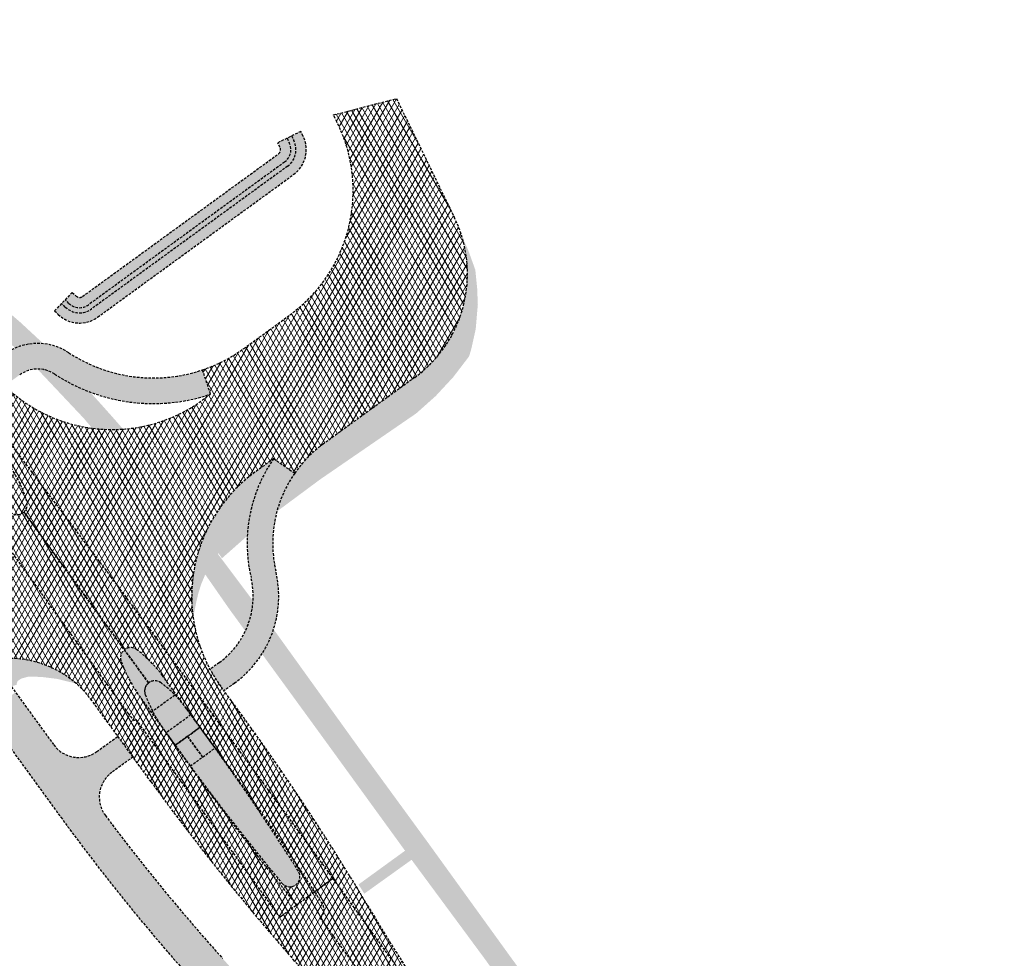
# Model space of a CAD drawing. Header units: metres. Extents: x 101723 to 104407, y 400975 to 405689.
# Tile 37 of 48: x 103126 to 103222, y 403857 to 403949. Entities that reach past the tile are written whole.
import ezdxf

# ---------------------------------------------------------------- set-up
doc = ezdxf.new("R2010")
doc.units = ezdxf.units.M
doc.linetypes.add('HIDDEN', pattern=[0.375, 0.25, -0.125])
doc.layers.add('_hulplijn voor arcering', color=1, linetype='HIDDEN', plot=False)
for name, color, linetype, lineweight, true_color in [('B-WE-VH-OPENVERHARDING_BETONSTRAATSTEEN_HEIDEPAARS-V', 7, 'Continuous', 18, 0xc6b3ff), ('N-WE-GR-GRAS-V', 7, 'Continuous', 18, 0xbeffa8), ('N-WE-GW-WATERGANG_WATERLIJN-V', 7, 'Continuous', 18, 0x006892), ('N-WE-VH-GESLOTENVERHARDING_ASFALT_DEKLAAG-V', 7, 'Continuous', 18, 0x97aace), ('N-WE-VH-GESLOTENVERHARDING_ASFALT_RECONSTRUCTIE-V', 7, 'Continuous', 18, 0x97aace), ('N-WE-VH-GESLOTENVERHARDING_FIETSPAD_ASFALT-V', 7, 'Continuous', 18, 0x7db5ae)]:
    doc.layers.add(name, color=color, linetype=linetype, lineweight=lineweight, true_color=true_color)
doc.layers.add('N-WE-GW-WATERGANG_TALUD-V', color=126, linetype='Continuous', lineweight=18)
doc.layers.add('N-WE-VH-GESLOTENVERHARDING_ASFALT-V', color=253, linetype='Continuous', lineweight=18)
pattern_1 = [(59.99999999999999, (0, 0), (-0.4330127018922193, 0.2500000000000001), []), (120, (0, 0), (-0.4330127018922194, -0.2499999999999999), [])]

msp = doc.modelspace()

# ---------------------------------------------------------------- hatches: boundary and pattern name
at = {"layer": 'B-WE-VH-OPENVERHARDING_BETONSTRAATSTEEN_HEIDEPAARS-V'}
h = msp.add_hatch(color=256, dxfattribs=at)
h.dxf.hatch_style = 1
h.paths.add_polyline_path([(103139.4544590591, 403885.0571692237, 0.07445028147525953), (103136.9604410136, 403887.5890032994, 0.7490505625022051), (103135.4226744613, 403886.4405023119, 0.06829768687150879), (103137.352579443, 403882.8471246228), (103138.3413089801, 403881.4889106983), (103140.7680362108, 403883.2527133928)])
h = msp.add_hatch(color=256, dxfattribs=at)
h.dxf.hatch_style = 1
h.paths.add_polyline_path([(103144.003754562, 403878.8078196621), (103142.2393782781, 403881.23153651), (103139.8126510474, 403879.4677338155), (103141.5783429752, 403877.0422096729, 0.01619998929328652), (103151.1023602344, 403864.8122343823, 0.9372177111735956), (103152.7159082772, 403865.9868377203, 0.01619998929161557)])
at = {"layer": 'N-WE-GR-GRAS-V'}
h = msp.add_hatch(color=256, dxfattribs=at)
h.dxf.hatch_style = 1
edge = h.paths.add_edge_path()
edge.add_arc((103127.2876585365, 403911.9823157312), 5.499999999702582, 84.24461088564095, 113.5194315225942)
edge.add_line((103125.0928281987, 403917.0254020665), (103123.2770000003, 403918.6899999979))
edge.add_line((103123.2770000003, 403918.6899999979), (103119.564, 403921.9300000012))
edge.add_line((103119.564, 403921.9300000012), (103112.5880000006, 403928.4499999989))
edge.add_line((103112.5880000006, 403928.4499999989), (103110.1420000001, 403930.955))
edge.add_line((103110.1420000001, 403930.955), (103108.638, 403932.8719999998))
edge.add_line((103108.638, 403932.8719999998), (103107.1609999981, 403934.9550000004))
edge.add_line((103107.1609999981, 403934.9550000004), (103100.0610000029, 403944.6859999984))
edge.add_line((103100.0610000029, 403944.6859999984), (103098.451, 403946.909))
edge.add_line((103098.451, 403946.909), (103098.574, 403946.999))
edge.add_line((103098.574, 403946.999), (103100.0519999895, 403948.079999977))
edge.add_line((103100.0519999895, 403948.079999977), (103100.188, 403948.18))
edge.add_line((103100.188, 403948.18), (103109.2059999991, 403935.8160000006))
edge.add_line((103109.2059999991, 403935.8160000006), (103110.8159999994, 403933.6680000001))
edge.add_line((103110.8159999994, 403933.6680000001), (103112.4999999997, 403931.6219999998))
edge.add_line((103112.4999999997, 403931.6219999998), (103113.6510000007, 403930.4350000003))
edge.add_line((103113.6510000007, 403930.4350000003), (103115.3669999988, 403928.6340000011))
edge.add_line((103115.3669999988, 403928.6340000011), (103118.1049999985, 403926.0310000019))
edge.add_line((103118.1049999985, 403926.0310000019), (103121.9330000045, 403922.6660000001))
edge.add_line((103121.9330000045, 403922.6660000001), (103125.5180000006, 403919.6039999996))
edge.add_line((103125.5180000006, 403919.6039999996), (103127.8392075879, 403917.454590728))
edge = h.paths.add_edge_path()
edge.add_arc((103127.2876601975, 403911.9823157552), 3.000000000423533, 56.59227506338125, 56.66634558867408)
edge.add_arc((103138.5602409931, 403929.1047825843), 17.50000000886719, 236.6367491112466, 236.6494469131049)
h = msp.add_hatch(color=256, dxfattribs=at)
h.dxf.hatch_style = 1
h.paths.add_polyline_path([(103164.218, 403910.649), (103166.114, 403912.338), (103167.84, 403914.201), (103169.381, 403916.219), (103169.594, 403916.937), (103170.027, 403918.891), (103170.233, 403921.303), (103170.167, 403922.854), (103169.989, 403924.653), (103169.287, 403926.604), (103168.6341217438, 403928.0422523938, -0.322689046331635), (103164.0753216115, 403914.1587182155), (103155.1497363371, 403907.6612220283, 0.08362624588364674), (103152.3614387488, 403904.8125290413, 0.08646560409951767), (103150.6242294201, 403901.0771848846), (103154.834, 403904.2)])
h = msp.add_hatch(color=256, dxfattribs=at)
h.dxf.hatch_style = 1
edge = h.paths.add_edge_path()
edge.add_arc((103138.5602528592, 403929.1047751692), 17.49999999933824, 236.64103736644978, 249.3757684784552, ccw=False)
edge.add_arc((103127.2876585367, 403911.9823157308), 3.000000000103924, 56.64103736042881, 90.8498670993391)
edge.add_line((103127.2431612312, 403914.9819857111), (103131.786999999, 403910.1620000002))
edge.add_line((103131.786999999, 403910.1620000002), (103132.5984149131, 403909.2019659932))
edge.add_arc((103134.5403927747, 403924.0757255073), 15.00000000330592, 262.5613111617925, 274.1231549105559)
edge.add_arc((102958.2028004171, 403754.0497394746), 235.6301500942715, 41.15403275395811, 42.33109496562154)
h = msp.add_hatch(color=256, dxfattribs=at)
h.dxf.hatch_style = 1
h.paths.add_polyline_path([(103150.3092017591, 403906.2402276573), (103148.4802413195, 403904.9088120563, 0.03106840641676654), (103147.0455634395, 403903.7214258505), (103147.173, 403903.544), (103147.344, 403903.305), (103148.2849925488, 403901.9948641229, -0.08163082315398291)])
h = msp.add_hatch(color=256, dxfattribs=at)
h.dxf.hatch_style = 1
h.paths.add_polyline_path([(103148.2849925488, 403901.9948641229), (103147.344, 403903.305), (103147.173, 403903.544), (103147.0455634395, 403903.7214258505, 0.2457143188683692), (103142.4688590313, 403890.5928615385), (103142.547, 403891.2), (103142.764, 403892.268), (103142.97, 403893.148), (103143.248, 403894.008), (103143.594, 403894.843), (103143.98, 403895.598), (103144.422, 403896.322), (103144.918, 403897.01), (103145.267, 403896.514), (103146.613, 403897.702), (103147.730563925, 403898.6895777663, -0.05797809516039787)])
h = msp.add_hatch(color=256, dxfattribs=at)
h.dxf.hatch_style = 1
edge = h.paths.add_edge_path()
edge.add_arc((103140.3095492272, 403892.8093400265), 7.9999999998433, 334.7943510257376, 356.7302301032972)
edge.add_line((103148.2965256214, 403892.3530417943), (103143.5315951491, 403898.7149357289))
edge.add_arc((103157.3082912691, 403892.7817541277), 14.9999999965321, 156.7000038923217, 166.6399247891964)
edge.add_line((103142.7142343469, 403896.2478041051), (103145.9790000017, 403891.5569999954))
edge.add_line((103145.9790000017, 403891.5569999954), (103147.54782978, 403889.4023920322))
h = msp.add_hatch(color=256, dxfattribs=at)
h.dxf.hatch_style = 1
edge = h.paths.add_edge_path()
edge.add_line((103170.9500000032, 403857.3569999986), (103179.2029999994, 403845.8710000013))
edge.add_line((103179.2029999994, 403845.8710000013), (103187.8000000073, 403834.0919999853))
edge.add_line((103187.8000000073, 403834.0919999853), (103196.2669999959, 403822.3650000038))
edge.add_line((103196.2669999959, 403822.3650000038), (103204.2240000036, 403811.4560000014))
edge.add_line((103204.2240000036, 403811.4560000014), (103206.7398434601, 403807.9713889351))
edge.add_arc((103206.045, 403805.884), 2.200000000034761, 0.06898661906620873, 71.58859334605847, ccw=False)
edge.add_line((103208.2449984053, 403805.8866488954), (103212.9159999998, 403799.4169999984))
edge.add_line((103212.9159999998, 403799.4169999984), (103219.8560484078, 403789.9547397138))
edge.add_line((103219.8560484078, 403789.9547397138), (103221.6087888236, 403791.2306699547))
edge.add_line((103221.6087888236, 403791.2306699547), (103220.3669999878, 403792.9390000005))
edge.add_line((103220.3669999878, 403792.9390000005), (103210.503, 403806.585))
edge.add_line((103210.503, 403806.585), (103199.8389999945, 403821.3410000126))
edge.add_line((103199.8389999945, 403821.3410000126), (103189.651, 403835.346))
edge.add_line((103189.651, 403835.346), (103185.542, 403840.994))
edge.add_line((103185.542, 403840.994), (103182.4620000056, 403845.2270000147))
edge.add_line((103182.4620000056, 403845.2270000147), (103173.3369999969, 403857.7190000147))
edge.add_line((103173.3369999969, 403857.7190000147), (103165.4330000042, 403868.6660000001))
edge.add_line((103165.4330000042, 403868.6660000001), (103159.028999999, 403877.4389999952))
edge.add_line((103159.028999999, 403877.4389999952), (103150.3001707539, 403889.578630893))
edge.add_arc((103140.3095492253, 403892.8093400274), 10.50000000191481, 327.54652705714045, 342.0801315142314, ccw=False)
edge.add_line((103149.1697377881, 403887.1748871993), (103155.1919999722, 403878.9039999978))
edge.add_line((103155.1919999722, 403878.9039999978), (103163.1289999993, 403867.9679999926))
edge.add_line((103163.1289999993, 403867.9679999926), (103163.7659999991, 403867.0830000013))
edge.add_line((103163.7659999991, 403867.0830000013), (103170.9500000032, 403857.3569999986))
h = msp.add_hatch(color=256, dxfattribs=at)
h.dxf.hatch_style = 1
h.paths.add_polyline_path([(103122.8095352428, 403886.5988672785), (103124.6898756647, 403884.0160411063), (103125.222, 403884.155), (103125.226, 403884.261), (103125.327, 403884.53), (103125.672, 403884.769), (103126.367, 403884.958), (103127.62, 403884.932), (103129.17, 403884.738), (103130.819, 403884.338), (103131.1031304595, 403884.2336648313, 0.2266858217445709)])
h = msp.add_hatch(color=256, dxfattribs=at)
h.dxf.hatch_style = 1
h.paths.add_polyline_path([(103163.766, 403867.083), (103163.129, 403867.9680000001), (103158.589232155, 403864.6719422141, -0.001087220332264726), (103159.1522923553, 403863.7762470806)])
at = {"layer": 'N-WE-GW-WATERGANG_TALUD-V'}
h = msp.add_hatch(color=256, dxfattribs=at)
h.dxf.hatch_style = 1
h.paths.add_polyline_path([(103151.3701349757, 403935.178384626, 0.3651433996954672), (103151.83216908, 403937.0554756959), (103151.610707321, 403937.5037553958), (103150.7141479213, 403937.0608318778), (103150.9356096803, 403936.612552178, -0.3651433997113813), (103150.7815983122, 403935.9868551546), (103131.6568601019, 403922.0647525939, -0.3640929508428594), (103131.0154409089, 403922.109145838), (103130.6555988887, 403922.4562966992), (103129.9612971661, 403921.7366126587), (103130.3211391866, 403921.3894617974, 0.3640929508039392), (103132.2453967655, 403921.2562820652)], flags=17)
h.paths.add_polyline_path([(103152.252939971, 403933.9656788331, 0.3651433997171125), (103153.1770081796, 403937.719860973), (103152.9555464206, 403938.1681406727), (103152.058987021, 403937.7252171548), (103152.2804487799, 403937.2769374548, -0.3651433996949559), (103151.6644033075, 403934.7741493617), (103132.5396650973, 403920.8520468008, -0.3640929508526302), (103129.9739883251, 403921.0296197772), (103129.6141463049, 403921.3767706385), (103128.9198445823, 403920.657086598), (103129.2796866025, 403920.3099357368, 0.3640929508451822), (103133.1282017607, 403920.0435762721)])
at = {"layer": 'N-WE-GW-WATERGANG_WATERLIJN-V'}
h = msp.add_hatch(color=256, dxfattribs=at)
h.dxf.hatch_style = 1
h.paths.add_polyline_path([(103152.2804487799, 403937.2769374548), (103152.058987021, 403937.7252171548), (103151.610707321, 403937.5037553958), (103151.83216908, 403937.0554756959, -0.3651433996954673), (103151.3701349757, 403935.178384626), (103132.2453967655, 403921.2562820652, -0.3640929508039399), (103130.3211391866, 403921.3894617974), (103129.9612971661, 403921.7366126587), (103129.6141463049, 403921.3767706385), (103129.9739883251, 403921.0296197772, 0.3640929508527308), (103132.5396650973, 403920.8520468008), (103151.6644033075, 403934.7741493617, 0.3651433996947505)])
at = {"layer": 'N-WE-VH-GESLOTENVERHARDING_ASFALT-V'}
h = msp.add_hatch(dxfattribs=at)
h.set_pattern_fill('AVH-ASFALT-SO', color=256, scale=0.5, pattern_type=2)
h.set_pattern_definition(pattern_1)
h.paths.add_polyline_path([(103167.9597694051, 403929.7314462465), (103162.2936930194, 403941.3822672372), (103156.1374647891, 403939.7788034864), (103156.4810369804, 403939.0916239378, -0.3664955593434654), (103151.8925417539, 403920.2566367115), (103147.3883028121, 403916.97771724, -0.07602986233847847), (103143.3600065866, 403914.8934288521), (103144.1599655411, 403912.5248711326), (103143.3684378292, 403911.9486682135, -0.4166644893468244), (103122.3399457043, 403915.3493746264, 0.02344876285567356), (103108.2178725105, 403933.2562357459, -0.02011262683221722), (103096.3299875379, 403948.1251122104), (103096.0067185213, 403947.8897843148), (103097.323, 403946.084), (103098.016, 403945.134), (103102.477, 403938.907), (103116.345, 403919.849), (103123.715, 403909.888), (103123.215, 403909.57), (103134.433, 403894.714), (103144.167, 403881.547), (103144.463, 403881.144), (103145.434, 403879.824), (103153.831, 403868.405), (103156.1, 403865.269), (103156.922, 403864.133), (103158.184, 403862.389), (103168.182, 403848.571), (103173.5506360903, 403841.2273826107), (103173.7363273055, 403841.3625589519), (103171.3821806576, 403844.5964410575, -0.02283365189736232), (103159.4746434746, 403862.629719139, 0.02619214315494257), (103145.3008398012, 403883.7916979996, -0.4181511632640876), (103148.4802413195, 403904.9088120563), (103150.3092017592, 403906.2402276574), (103152.3614387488, 403904.8125290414, -0.08362624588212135), (103155.1497363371, 403907.6612220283), (103164.0753216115, 403914.1587182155, 0.3633850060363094)])
h = msp.add_hatch(dxfattribs=at)
h.set_pattern_fill('AVH-ASFALT-SO', color=256, scale=0.5, pattern_type=2)
h.set_pattern_definition(pattern_1)
h.paths.add_polyline_path([(103123.456, 403898.862), (103118.67, 403905.491), (103106.511, 403922.249), (103092.432, 403941.593), (103091.999, 403942.189), (103090.6753934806, 403944.0087767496), (103090.2617182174, 403943.7076370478, -0.02011261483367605), (103100.7588231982, 403927.8263382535, 0.02135754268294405), (103112.2566055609, 403910.5248544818), (103117.2646656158, 403903.6453018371, -0.2847435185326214), (103118.0482462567, 403893.1389499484), (103122.8095352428, 403886.5988672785, -0.2847349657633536), (103132.5666188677, 403882.6250680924), (103138.344463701, 403874.6880650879, 0.02283365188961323), (103152.2204760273, 403857.3489533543, -0.02283365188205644), (103165.7228869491, 403840.476684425), (103168.0499485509, 403837.2225717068), (103168.3891683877, 403837.4700248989), (103166.274, 403840.354), (103165.183, 403841.841), (103160.949, 403847.614), (103153.713, 403857.596), (103150.894, 403861.479), (103145.482, 403868.936), (103136.849, 403880.776), (103136.665, 403880.666), (103136.084, 403881.39)])
at = {"layer": 'N-WE-VH-GESLOTENVERHARDING_ASFALT_DEKLAAG-V'}
h = msp.add_hatch(dxfattribs=at)
h.set_pattern_fill('AVH-ASFALT-SO', color=256, scale=0.5, pattern_type=2)
h.set_pattern_definition(pattern_1)
edge = h.paths.add_edge_path()
edge.add_line((103139.4544590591, 403885.0571692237), (103144.5935249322, 403877.9976543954))
edge.add_arc((102948.6323792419, 403736.7259985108), 241.5749394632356, 32.34903394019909, 35.78846199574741, ccw=False)
edge.add_arc((103151.8710271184, 403865.4518836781), 0.9999999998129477, -53.94676598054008, 32.34079472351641, ccw=False)
edge.add_line((103152.4595637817, 403864.6434131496), (103153.4230586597, 403863.3198885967))
edge.add_line((103153.4230586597, 403863.3198885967), (103155.885, 403865.113))
edge.add_line((103155.885, 403865.113), (103156.1, 403865.269))
edge.add_line((103156.1, 403865.269), (103153.831, 403868.405))
edge.add_line((103153.831, 403868.405), (103145.434, 403879.824))
edge.add_line((103145.434, 403879.824), (103144.463, 403881.144))
edge.add_line((103144.463, 403881.144), (103144.167, 403881.547))
edge.add_line((103144.167, 403881.547), (103134.433, 403894.714))
edge.add_line((103134.433, 403894.714), (103123.215, 403909.57))
edge.add_line((103123.215, 403909.57), (103123.715, 403909.888))
edge.add_line((103123.715, 403909.888), (103116.345, 403919.849))
edge.add_line((103116.345, 403919.849), (103102.477, 403938.907))
edge.add_line((103102.477, 403938.907), (103098.016, 403945.134))
edge.add_line((103098.016, 403945.134), (103097.323, 403946.084))
edge.add_line((103097.323, 403946.084), (103097.069, 403945.898))
edge.add_line((103097.069, 403945.898), (103094.609, 403944.098))
edge.add_line((103094.609, 403944.098), (103102.414, 403933.43))
edge.add_line((103102.414, 403933.43), (103109.377702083, 403923.8013101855))
edge.add_arc((103109.9773589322, 403923.0010529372), 1.00000000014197, 39.76567334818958, 126.8453252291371, ccw=False)
edge.add_arc((102926.8232544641, 403770.5886146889), 239.275003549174, 36.053234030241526, 39.76567334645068, ccw=False)
edge.add_line((103120.270043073, 403911.4107269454), (103122.0616776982, 403908.9495654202))
edge.add_arc((103112.3600313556, 403901.8871254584), 11.9999999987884, 16.414252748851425, 36.05323403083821, ccw=False)
edge.add_arc((103122.9117121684, 403904.995506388), 0.9999999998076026, -57.254441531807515, 16.41425275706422, ccw=False)
edge.add_line((103123.4526214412, 403904.1544254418), (103129.735, 403895.8))
edge.add_line((103129.735, 403895.8), (103135.7419704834, 403887.575788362))
edge.add_arc((103136.359805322, 403886.7894804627), 1.000000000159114, 53.0845607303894, 128.1581947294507, ccw=False)
edge.add_arc((103129.7528127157, 403877.9947292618), 11.99999999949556, 36.05323402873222, 53.0845607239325, ccw=False)
h = msp.add_hatch(dxfattribs=at)
h.set_pattern_fill('AVH-ASFALT-SO', color=256, scale=0.5, pattern_type=2)
h.set_pattern_definition(pattern_1)
h.paths.add_polyline_path([(103158.184, 403862.389), (103156.922, 403864.133), (103156.1, 403865.269), (103155.885, 403865.113), (103153.4230586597, 403863.3198885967), (103154.8166976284, 403861.4117140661), (103164.001, 403848.796), (103170.9073493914, 403839.3031675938), (103173.5506360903, 403841.2273826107), (103168.182, 403848.571)])
at = {"layer": 'N-WE-VH-GESLOTENVERHARDING_ASFALT_RECONSTRUCTIE-V'}
h = msp.add_hatch(dxfattribs=at)
h.set_pattern_fill('AVH-ASFALT-SO', color=256, scale=0.5, pattern_type=2)
h.set_pattern_definition(pattern_1)
edge = h.paths.add_edge_path()
edge.add_arc((103136.3598053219, 403886.7894804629), 0.9999999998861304, 128.1581947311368, 200.4248270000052)
edge.add_arc((103149.479637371, 403891.6751745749), 14.99999999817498, 200.4248269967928, 216.0532340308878)
edge.add_line((103137.352579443, 403882.8471246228), (103142.1667977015, 403876.2338517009))
edge.add_arc((103336.6678031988, 404019.1932104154), 241.3876951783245, 216.3161005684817, 219.7587279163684)
edge.add_arc((103151.8710271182, 403865.4518836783), 1.000000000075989, 219.7656733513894, 306.0532340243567)
edge.add_line((103152.4595637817, 403864.6434131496), (103153.4230586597, 403863.3198885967))
edge.add_line((103153.4230586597, 403863.3198885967), (103150.894, 403861.479))
edge.add_line((103150.894, 403861.479), (103145.482, 403868.936))
edge.add_line((103145.482, 403868.936), (103136.849, 403880.776))
edge.add_line((103136.849, 403880.776), (103136.665, 403880.666))
edge.add_line((103136.665, 403880.666), (103136.084, 403881.39))
edge.add_line((103136.084, 403881.39), (103123.456, 403898.862))
edge.add_line((103123.456, 403898.862), (103118.67, 403905.491))
edge.add_line((103118.67, 403905.491), (103106.511, 403922.249))
edge.add_line((103106.511, 403922.249), (103092.432, 403941.593))
edge.add_line((103092.432, 403941.593), (103091.999, 403942.189))
edge.add_line((103091.999, 403942.189), (103092.248, 403942.371))
edge.add_line((103092.248, 403942.371), (103094.609, 403944.098))
edge.add_line((103094.609, 403944.098), (103102.414, 403933.43))
edge.add_line((103102.414, 403933.43), (103109.377702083, 403923.8013101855))
edge.add_arc((103109.9773589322, 403923.0010529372), 1.00000000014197, 126.8453252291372, 212.3407947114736)
edge.add_arc((103311.291420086, 404050.4672292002), 239.2750035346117, 212.3407947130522, 216.0532340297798)
edge.add_line((103117.8446314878, 403909.6451169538), (103119.95529783, 403906.7457027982))
edge.add_arc((103132.082355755, 403915.5737527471), 14.99999999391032, 216.0532340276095, 229.0768642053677)
edge.add_arc((103122.9117121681, 403904.9955063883), 1.000000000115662, 229.0768642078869, 302.7455584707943)
edge.add_line((103123.4526214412, 403904.1544254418), (103129.735, 403895.8))
edge.add_line((103129.735, 403895.8), (103135.7419704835, 403887.575788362))
h = msp.add_hatch(dxfattribs=at)
h.set_pattern_fill('AVH-ASFALT-SO', color=256, scale=0.5, pattern_type=2)
h.set_pattern_definition(pattern_1)
h.paths.add_polyline_path([(103153.4230586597, 403863.3198885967), (103151.067, 403861.604), (103150.894, 403861.479), (103153.713, 403857.596), (103160.949, 403847.614), (103165.183, 403841.841), (103166.274, 403840.354), (103168.3891683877, 403837.4700248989), (103170.9073493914, 403839.3031675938), (103164.001, 403848.796)])
at = {"layer": 'N-WE-VH-GESLOTENVERHARDING_FIETSPAD_ASFALT-V'}
h = msp.add_hatch(color=256, dxfattribs=at)
h.dxf.hatch_style = 1
edge = h.paths.add_edge_path()
edge.add_arc((103127.2876585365, 403911.9823157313), 5.499999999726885, 56.64103736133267, 126.0105400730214)
edge.add_line((103124.0540211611, 403916.4313144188), (103122.4248474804, 403915.2471924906))
edge.add_arc((103133.8536858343, 403923.4144979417), 14.04717852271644, 215.5504544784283, 225.7949729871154)
edge.add_line((103124.0595996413, 403913.3447859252), (103125.5238563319, 403914.409042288))
edge.add_arc((103127.2876585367, 403911.9823157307), 3.000000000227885, 56.64103736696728, 126.01054006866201, ccw=False)
edge.add_arc((103138.5602528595, 403929.1047751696), 17.49999999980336, 236.6410373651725, 288.6619319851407)
edge.add_line((103144.1599655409, 403912.5248711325), (103143.3600065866, 403914.8934288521))
edge.add_arc((103138.5602528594, 403929.1047751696), 14.99999999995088, 236.6410373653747, 288.66193198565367, ccw=False)
h = msp.add_hatch(color=256, dxfattribs=at)
h.dxf.hatch_style = 1
h.paths.add_polyline_path([(103152.3614387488, 403904.8125290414), (103150.3092017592, 403906.2402276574, 0.2128202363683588), (103148.0971499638, 403894.6405349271, -0.3020213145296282), (103145.0130217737, 403886.3380692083), (103144.0992527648, 403885.6739203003, 0.03390889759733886), (103145.1812333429, 403883.9537041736), (103145.4592397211, 403883.5718078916), (103146.4828569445, 403884.3157970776, 0.3020213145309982), (103150.5307751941, 403895.2127833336, -0.2128202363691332)])
h = msp.add_hatch(color=256, dxfattribs=at)
h.dxf.hatch_style = 1
h.paths.add_polyline_path([(103134.5278075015, 403875.6265846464), (103136.5770175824, 403877.1159989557), (103135.1056755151, 403879.1371758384), (103133.041149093, 403877.6366292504, -0.4139912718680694), (103128.8519597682, 403878.2977122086), (103125.1166492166, 403883.4287443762), (103122.2062264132, 403881.3100641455), (103129.5390867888, 403871.2369423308, 0.02556560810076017), (103142.6283516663, 403855.0627741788, -0.02431012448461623), (103154.8933907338, 403839.9846198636), (103157.7932145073, 403842.1179323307, 0.02431012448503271), (103145.3074047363, 403857.467493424, -0.02253440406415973), (103133.8877709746, 403871.404987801, -0.4179860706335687)])
h = msp.add_hatch(color=256, dxfattribs=at)
h.dxf.hatch_style = 1
h.paths.add_polyline_path([(103139.5489176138, 403882.3666291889), (103138.3413089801, 403881.4889106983), (103139.8126510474, 403879.4677338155), (103141.0216586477, 403880.3464691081)])
h.paths.add_polyline_path([(103140.7680362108, 403883.2527133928), (103139.5489176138, 403882.3666291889), (103141.0216586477, 403880.3464691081), (103142.2393782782, 403881.23153651)])

# ---------------------------------------------------------------- linework, layer by layer
at = {"layer": '_hulplijn voor arcering'}
for p, q in [((103156.1374647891, 403939.7788034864), (103162.2936930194, 403941.3822672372)), ((103152.9555464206, 403938.1681406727), (103150.7141479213, 403937.0608318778)), ((103151.610707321, 403937.5037553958), (103151.83216908, 403937.0554756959)), ((103152.058987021, 403937.7252171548), (103152.2804487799, 403937.2769374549)), ((103151.3701349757, 403935.178384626), (103132.2453967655, 403921.2562820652)), ((103151.6644033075, 403934.7741493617), (103132.5396650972, 403920.8520468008)), ((103130.6555988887, 403922.4562966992), (103128.9198445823, 403920.657086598)), ((103129.9739883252, 403921.0296197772), (103129.6141463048, 403921.3767706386)), ((103130.3211391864, 403921.3894617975), (103129.9612971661, 403921.7366126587)), ((103144.1599655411, 403912.5248711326), (103143.3600065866, 403914.8934288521)), ((103150.3092017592, 403906.2402276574), (103152.3614387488, 403904.8125290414)), ((103145.0130217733, 403886.338069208), (103144.1232394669, 403885.6913544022)), ((103120.4608202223, 403883.7077218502), (103129.5390867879, 403871.2369423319)), ((103146.482856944, 403884.3157970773), (103145.4600987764, 403883.5724322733)), ((103138.3413089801, 403881.4889106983), (103140.7680362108, 403883.2527133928)), ((103142.2393782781, 403881.23153651), (103139.8126510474, 403879.4677338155)), ((103133.041149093, 403877.6366292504), (103135.1222497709, 403879.1492223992)), ((103136.5920849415, 403877.1269502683), (103134.5278075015, 403875.6265846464)), ((103152.5450012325, 403862.6803908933), (103154.3011160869, 403863.9593863))]:
    msp.add_line(p, q, dxfattribs=at)
for points in [[(103144.1599655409, 403912.5248711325), (103143.3684378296, 403911.9486682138, -0.4166644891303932), (103122.339945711, 403915.349374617, 0.02344876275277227), (103108.2178725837, 403933.2562356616, -0.02135753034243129), (103095.6341513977, 403949.0759969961)], [(103162.2936930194, 403941.3822672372), (103167.9597694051, 403929.7314462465, -0.3633850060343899), (103164.0753216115, 403914.1587182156), (103155.1497363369, 403907.6612220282, 0.08362624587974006), (103152.3614387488, 403904.8125290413)], [(103143.3600065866, 403914.8934288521, 0.0760298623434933), (103147.3883028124, 403916.9777172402), (103151.8925417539, 403920.2566367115, 0.3664955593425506), (103156.4810369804, 403939.0916239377), (103156.1374647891, 403939.7788034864)], [(103128.9198445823, 403920.657086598), (103129.2796866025, 403920.3099357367, 0.3640929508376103), (103133.1282017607, 403920.0435762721), (103152.2529399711, 403933.9656788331, 0.3651433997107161), (103153.1770081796, 403937.719860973), (103152.9555464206, 403938.1681406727)], [(103130.6555988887, 403922.4562966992), (103131.0154409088, 403922.109145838, 0.3640929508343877), (103131.6568601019, 403922.0647525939), (103150.7815983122, 403935.9868551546, 0.3651433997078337), (103150.9356096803, 403936.612552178), (103150.7141479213, 403937.0608318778)], [(103124.4158243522, 403905.7156833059, -0.08590158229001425), (103126.2251025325, 403902.0442043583, -0.2869764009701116), (103125.9397142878, 403901.0227610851), (103129.735, 403895.8), (103138.1011378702, 403884.3458254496, -0.338037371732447), (103139.3145876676, 403884.3551211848, -0.07445028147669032), (103141.8086057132, 403881.8232871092), (103146.3579012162, 403875.5739375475, -0.01470486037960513), (103154.3011160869, 403863.9593863), (103155.885, 403865.113), (103156.1, 403865.269), (103153.831, 403868.405), (103145.434, 403879.824), (103144.463, 403881.144), (103144.167, 403881.547), (103134.433, 403894.714), (103123.215, 403909.57)], [(103124.4158243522, 403905.7156833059, -0.08590158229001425), (103126.2251025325, 403902.0442043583, -0.2869764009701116), (103125.9397142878, 403901.0227610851), (103129.735, 403895.8), (103138.1011378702, 403884.3458254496, -0.338037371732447), (103139.3145876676, 403884.3551211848, -0.07445028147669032), (103141.8086057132, 403881.8232871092), (103146.3579012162, 403875.5739375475, -0.01470486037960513), (103154.3011160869, 403863.9593863), (103155.885, 403865.113), (103156.1, 403865.269), (103153.831, 403868.405), (103145.434, 403879.824), (103144.463, 403881.144), (103144.167, 403881.547), (103134.433, 403894.714), (103123.215, 403909.57)], [(103150.3092017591, 403906.2402276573), (103148.4802413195, 403904.9088120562, 0.414213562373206), (103145.1812333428, 403883.9537041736), (103145.4091851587, 403883.6405676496, -0.02600075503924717), (103159.4746434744, 403862.6297191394, 0.02283365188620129), (103171.3821806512, 403844.5964410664)], [(103123.456, 403898.862), (103136.084, 403881.39), (103136.665, 403880.666), (103136.849, 403880.776), (103145.482, 403868.936), (103150.894, 403861.479), (103151.067, 403861.604), (103152.5450012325, 403862.6803908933, -0.01470537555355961), (103143.9324896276, 403873.8083275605), (103139.7067260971, 403879.6132425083, -0.06829768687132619), (103137.7768211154, 403883.2066201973, -0.3279690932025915), (103138.1011378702, 403884.3458254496), (103129.735, 403895.8), (103129.735, 403895.8), (103125.9397142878, 403901.0227610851, -0.3803061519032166), (103124.6108128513, 403901.0060352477, -0.05688755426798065)], [(103165.7228869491, 403840.476684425, 0.0228336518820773), (103152.2204760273, 403857.3489533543, -0.02283365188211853), (103138.3444637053, 403874.688065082), (103132.5666188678, 403882.6250680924, 0.2847516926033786), (103122.8089250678, 403886.598763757)]]:
    msp.add_lwpolyline(points, format="xyb", dxfattribs=at)
msp.add_lwpolyline([(103115.8878952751, 403896.1058786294), (103128.8519353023, 403878.2977458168)], dxfattribs=at)
for points in [[(103144.0037545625, 403878.8078196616), (103139.4544590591, 403885.0571692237, 0.07445028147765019), (103136.9604410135, 403887.5890032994, 0.7490505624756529), (103135.4226744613, 403886.4405023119, 0.06829768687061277), (103137.352579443, 403882.8471246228), (103141.5783429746, 403877.0422096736, 0.01619998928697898), (103151.1023602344, 403864.8122343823, 0.9372177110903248), (103152.7159082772, 403865.9868377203, 0.01619998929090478)], [(103141.8086057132, 403881.8232871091, 0.07445028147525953), (103139.3145876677, 403884.3551211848, 0.7490505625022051), (103137.7768211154, 403883.2066201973, 0.06829768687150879), (103139.7067260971, 403879.6132425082), (103140.6954556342, 403878.2550285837), (103143.1221828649, 403880.0188312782), (103141.8086057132, 403881.8232871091, 0.07445028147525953)], [(103158.184, 403862.389), (103156.922, 403864.133), (103156.1, 403865.269), (103155.885, 403865.113), (103154.3011160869, 403863.9593863, -0.001494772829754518), (103155.0700549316, 403862.7529556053, -0.3942914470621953), (103154.8166976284, 403861.4117140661), (103164.001, 403848.796), (103170.9073493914, 403839.3031675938), (103173.5506360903, 403841.2273826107), (103168.182, 403848.571), (103158.184, 403862.389)], [(103158.184, 403862.389), (103156.922, 403864.133), (103156.1, 403865.269), (103155.885, 403865.113), (103154.3011160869, 403863.9593863, -0.001494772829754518), (103155.0700549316, 403862.7529556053, -0.3942914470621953), (103154.8166976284, 403861.4117140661), (103164.001, 403848.796), (103170.9073493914, 403839.3031675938), (103173.5506360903, 403841.2273826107), (103168.182, 403848.571), (103158.184, 403862.389)]]:
    msp.add_lwpolyline(points, format="xyb", close=True, dxfattribs=at)
for points in [[(103143.1221828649, 403880.0188312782), (103141.9030642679, 403879.1327470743), (103143.3758053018, 403877.1125869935), (103144.5935249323, 403877.9976543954), (103143.1221828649, 403880.0188312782)], [(103141.9030642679, 403879.1327470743), (103140.6954556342, 403878.2550285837), (103142.1667977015, 403876.2338517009), (103143.3758053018, 403877.1125869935), (103141.9030642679, 403879.1327470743)]]:
    msp.add_lwpolyline(points, close=True, dxfattribs=at)
for centre, radius, start, end in [((103150.4873299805, 403936.391090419), 2, 306.0532340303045, 26.29056239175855), ((103150.4873299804, 403936.391090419), 1.5, 306.0532340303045, 26.29056239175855), ((103131.3625917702, 403922.4689878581), 2, 226.0284003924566, 306.0532340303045), ((103131.3625917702, 403922.4689878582), 1.5, 226.0284003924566, 306.0532340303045), ((103127.2876585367, 403911.9823157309), 5.500000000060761, 56.64103736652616, 126.0105400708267), ((103138.5602528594, 403929.1047751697), 15, 236.6410373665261, 288.6619319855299), ((103127.2876585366, 403911.9823157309), 3.000000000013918, 56.64103736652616, 126.0105400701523), ((103138.5602528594, 403929.1047751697), 17.49999999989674, 236.6410373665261, 288.6619319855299), ((103162.2121762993, 403897.9595756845), 14.50000000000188, 145.1744668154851, 193.2322812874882), ((103162.2121762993, 403897.9595756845), 12, 145.1744668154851, 193.2322812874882), ((103140.309549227, 403892.8093400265), 10.49999999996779, 306.0105400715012, 13.23228128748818), ((103140.309549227, 403892.8093400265), 8.00000000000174, 306.0105400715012, 13.23228128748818), ((103131.2773468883, 403880.0633558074), 2.999999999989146, 216.053234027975, 306.0105400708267), ((103136.2916097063, 403873.1998580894), 2.999999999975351, 126.0105400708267, 216.7475327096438), ((103294.1436864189, 403991.0630070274), 203.6000000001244, 216.053234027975, 221.9111637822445), ((103294.1436864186, 403991.0630070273), 199.9999999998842, 216.7475327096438, 221.9111637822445)]:
    msp.add_arc(centre, radius, start, end, dxfattribs=at)

doc.saveas('drawing.dxf')
